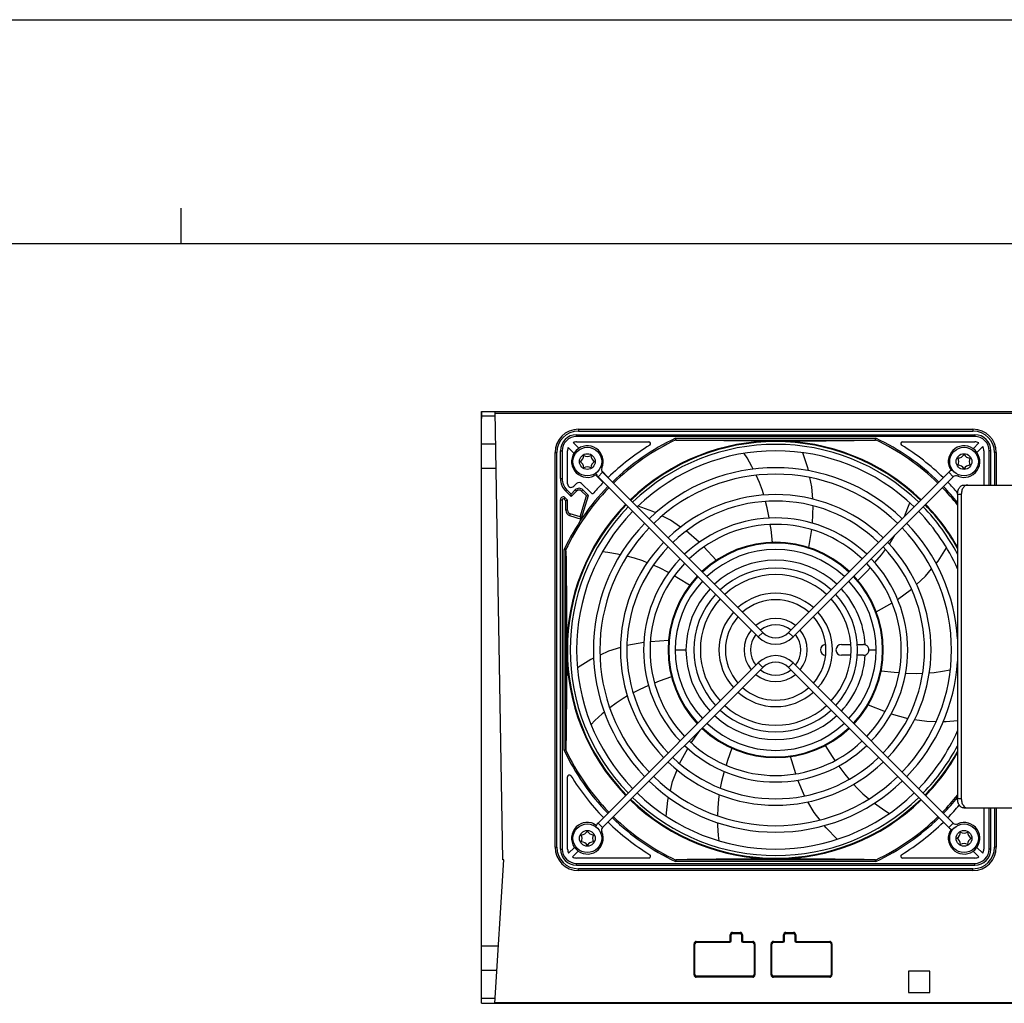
# Model space of a CAD drawing. Extents: x 0 to 420, y 0 to 297.
# Tile 14 of 38: x 121 to 176, y 242 to 297. Entities that reach past the tile are written whole.
import ezdxf

# ---------------------------------------------------------------- set-up
doc = ezdxf.new("R2010")
doc.units = 0
doc.header["$LTSCALE"] = 23.1
doc.layers.get('0').update_dxf_attribs({"linetype": 'CONTINUOUS'})

msp = doc.modelspace()

# ---------------------------------------------------------------- linework, layer by layer
at = {"color": 7, "linetype": 'CONTINUOUS'}
for p, q in [((0, 297), (420, 297)), ((405, 284.5), (15, 284.5)), ((146.739, 275.165), (146.739, 274.765)), ((146.74, 242.165), (146.74, 275.165)), ((146.74, 275.165), (189.67, 275.165)), ((147.93, 250.165), (147.494, 275.165)), ((147.498, 274.89), (146.74, 274.89)), ((152.14, 274.065), (174.14, 274.065)), ((151.857, 273.43), (152.175, 273.112)), ((152.04, 273.865), (174.24, 273.865)), ((152.04, 273.465), (156.069, 273.465)), ((168.713, 273.577), (168.732, 273.662)), ((170.211, 273.465), (174.24, 273.465)), ((174.149, 273.082), (174.474, 273.406)), ((147.525, 273.345), (146.74, 273.345)), ((150.94, 250.865), (150.94, 272.865)), ((151.14, 271.417), (151.14, 272.965)), ((151.54, 271.128), (151.54, 272.965)), ((151.893, 272.829), (151.574, 273.147)), ((174.682, 273.199), (174.357, 272.874)), ((174.74, 272.965), (174.74, 271.055)), ((175.14, 271.055), (175.14, 272.965)), ((175.34, 272.865), (175.34, 271.055)), ((147.549, 271.985), (146.74, 271.985)), ((153.442, 271.846), (153.807, 271.48)), ((153.492, 271.767), (162.419, 262.84)), ((163.861, 262.84), (172.788, 271.767)), ((172.916, 272.027), (172.842, 271.993)), ((153.012, 271.567), (152.978, 271.64)), ((153.524, 271.197), (153.09, 271.632)), ((153.237, 271.513), (162.164, 262.586)), ((164.116, 262.586), (173.043, 271.513)), ((165.027, 271.481), (165.137, 270.959)), ((151.433, 270.71), (151.731, 270.412)), ((152.038, 270.719), (151.731, 270.412)), ((151.881, 270.987), (152.038, 271.143)), ((152.321, 271.143), (152.849, 270.615)), ((152.321, 270.719), (152.589, 270.45)), ((165.137, 270.959), (165.192, 270.275)), ((173.632, 271.055), (176.389, 271.055)), ((151.14, 250.765), (151.14, 270.235)), ((151.413, 270.348), (151.54, 270.221)), ((151.54, 270.221), (151.44, 270.18)), ((151.54, 269.648), (151.54, 270.221)), ((151.731, 270.412), (151.731, 270.554)), ((152.234, 269.288), (152.589, 270.45)), ((152.589, 270.45), (152.702, 270.479)), ((173.277, 270.555), (173.277, 253.555)), ((173.489, 270.555), (173.489, 253.555)), ((165.219, 269.898), (165.173, 268.935)), ((152.234, 269.288), (151.681, 269.456)), ((152.234, 269.288), (152.3, 269.163)), ((158.879, 267.864), (158.156, 268.499)), ((165.131, 268.572), (164.975, 267.577)), ((159.818, 266.861), (159.136, 267.605)), ((172.19, 266.815), (172.668, 267.556)), ((172.082, 266.684), (172.19, 266.815)), ((169.936, 264.683), (170.716, 265.246)), ((168.75, 263.992), (169.626, 264.49)), ((157.162, 262.382), (156.155, 262.313)), ((155.792, 262.274), (154.847, 262.105)), ((166.8, 262.165), (167.329, 262.165)), ((167.689, 262.165), (168.04, 262.165)), ((168.134, 262.149), (168.132, 262.15)), ((168.34, 261.865), (168.338, 261.894)), ((167.329, 261.565), (166.8, 261.565)), ((168.04, 261.565), (167.69, 261.565)), ((168.132, 261.579), (168.133, 261.579)), ((162.164, 261.143), (153.237, 252.216)), ((162.419, 260.889), (153.492, 251.962)), ((172.788, 251.962), (163.861, 260.889)), ((173.043, 252.216), (164.116, 261.143)), ((172.44, 260.673), (172.876, 260.755)), ((173.247, 260.842), (173.277, 260.85)), ((154.243, 258.903), (153.887, 258.64)), ((168.301, 258.804), (169.238, 258.43)), ((169.581, 258.308), (170.509, 258.05)), ((158.435, 256.684), (158.928, 257.398)), ((157.781, 255.529), (158.24, 256.376)), ((164.257, 254.956), (163.965, 255.922)), ((151.54, 250.765), (151.54, 254.794)), ((164.752, 253.724), (164.376, 254.612)), ((159.909, 253.062), (159.891, 252.621)), ((165.286, 252.804), (164.94, 253.397)), ((173.632, 253.055), (176.389, 253.055)), ((174.74, 253.055), (174.74, 250.765)), ((175.14, 250.765), (175.14, 253.055)), ((175.34, 253.055), (175.34, 250.865)), ((165.611, 252.382), (165.286, 252.804)), ((153.012, 252.163), (152.978, 252.089)), ((159.933, 251.527), (159.966, 251.229)), ((172.916, 251.702), (172.842, 251.736)), ((151.598, 250.531), (151.922, 250.855)), ((174.357, 250.856), (174.682, 250.531)), ((152.131, 250.647), (151.806, 250.323)), ((174.474, 250.323), (174.149, 250.647)), ((147.489, 242.165), (147.978, 250.165)), ((147.978, 250.165), (147.93, 250.165)), ((156.069, 250.265), (152.04, 250.265)), ((152.04, 249.865), (174.24, 249.865)), ((157.567, 250.152), (157.548, 250.067)), ((168.732, 250.067), (168.713, 250.152)), ((174.24, 250.265), (170.211, 250.265)), ((174.14, 249.665), (152.14, 249.665)), ((160.66, 245.641), (160.66, 245.989)), ((160.736, 246.065), (161.158, 246.065)), ((161.234, 245.989), (161.234, 245.641)), ((163.634, 245.641), (163.634, 245.989)), ((163.71, 246.065), (164.132, 246.065)), ((164.208, 245.989), (164.208, 245.641)), ((158.64, 243.747), (158.64, 245.489)), ((158.716, 245.565), (160.584, 245.565)), ((161.31, 245.565), (161.858, 245.565)), ((161.934, 245.489), (161.934, 243.747)), ((162.934, 243.747), (162.934, 245.489)), ((163.01, 245.565), (163.558, 245.565)), ((164.284, 245.565), (166.152, 245.565)), ((166.228, 245.489), (166.228, 243.747)), ((147.683, 245.345), (146.74, 245.345)), ((147.6, 243.985), (146.74, 243.985)), ((171.74, 243.965), (170.54, 243.965)), ((170.54, 243.965), (170.54, 242.765)), ((171.74, 242.765), (171.74, 243.965)), ((161.858, 243.671), (158.716, 243.671)), ((166.152, 243.671), (163.01, 243.671)), ((170.54, 242.765), (171.74, 242.765)), ((146.739, 242.165), (146.739, 242.565)), ((147.505, 242.439), (146.74, 242.439)), ((146.74, 242.165), (190.736, 242.165))]:
    msp.add_line(p, q, dxfattribs=at)
at = {"color": 2, "linetype": 'CONTINUOUS'}
msp.add_line((130, 284.5), (130, 286.5), dxfattribs=at)
at = {"color": 9, "linetype": 'CONTINUOUS'}
for p, q in [((147.495, 275.065), (189.72, 275.065)), ((152.14, 274.165), (152.14, 274.065)), ((152.14, 274.165), (174.14, 274.165)), ((174.14, 274.165), (174.14, 274.065)), ((152.04, 273.765), (152.04, 273.865)), ((174.24, 273.765), (152.04, 273.765)), ((157.548, 273.662), (168.732, 273.662)), ((157.608, 273.562), (168.672, 273.562)), ((174.24, 273.865), (174.24, 273.765)), ((150.84, 250.865), (150.84, 272.865)), ((150.84, 272.865), (150.94, 272.865)), ((151.14, 272.965), (151.24, 272.965)), ((151.24, 272.965), (151.24, 271.417)), ((175.04, 271.055), (175.04, 272.965)), ((175.14, 272.965), (175.04, 272.965)), ((175.44, 272.865), (175.34, 272.865)), ((175.44, 272.865), (175.44, 271.055)), ((153.492, 271.767), (153.237, 271.513)), ((153.446, 272.01), (153.372, 272.043)), ((172.788, 271.767), (173.043, 271.513)), ((151.14, 271.417), (151.24, 271.417)), ((173.319, 271.633), (173.287, 271.559)), ((151.433, 270.71), (151.504, 270.781)), ((151.731, 270.554), (151.504, 270.781)), ((151.967, 270.79), (151.731, 270.554)), ((152.038, 270.719), (151.967, 270.79)), ((152.321, 270.719), (152.391, 270.79)), ((152.702, 270.479), (152.391, 270.79)), ((151.14, 270.235), (151.24, 270.235)), ((151.24, 270.235), (151.24, 250.765)), ((151.342, 270.277), (151.413, 270.348)), ((151.342, 270.277), (151.44, 270.18)), ((151.44, 269.648), (151.44, 270.18)), ((152.3, 269.163), (152.702, 270.479)), ((173.277, 270.555), (173.489, 270.555)), ((151.54, 269.648), (151.44, 269.648)), ((151.681, 269.456), (151.652, 269.361)), ((151.652, 269.361), (152.3, 269.163)), ((151.342, 256.273), (151.342, 267.457)), ((151.442, 256.332), (151.442, 267.397)), ((162.419, 262.84), (162.164, 262.586)), ((163.861, 262.84), (164.116, 262.586)), ((157.14, 261.865), (157.18, 261.865)), ((157.54, 261.865), (158.14, 261.865)), ((168.34, 261.865), (168.74, 261.865)), ((169.098, 261.865), (169.14, 261.865)), ((162.419, 260.889), (162.164, 261.143)), ((163.861, 260.889), (164.116, 261.143)), ((173.489, 253.555), (173.277, 253.555)), ((175.04, 250.765), (175.04, 253.055)), ((175.44, 253.055), (175.44, 250.865)), ((153.492, 251.962), (153.237, 252.216)), ((172.788, 251.962), (173.043, 252.216)), ((173.319, 252.096), (173.287, 252.171)), ((153.446, 251.719), (153.372, 251.686)), ((150.84, 250.865), (150.94, 250.865)), ((175.44, 250.865), (175.34, 250.865)), ((151.14, 250.765), (151.24, 250.765)), ((175.14, 250.765), (175.04, 250.765)), ((152.04, 249.865), (152.04, 249.965)), ((152.04, 249.965), (174.24, 249.965)), ((168.732, 250.067), (157.548, 250.067)), ((168.672, 250.167), (157.608, 250.167)), ((174.24, 249.865), (174.24, 249.965)), ((152.14, 249.565), (152.14, 249.665)), ((174.14, 249.565), (152.14, 249.565)), ((174.14, 249.565), (174.14, 249.665)), ((160.61, 245.641), (160.61, 245.989)), ((160.61, 245.989), (160.66, 245.989)), ((160.736, 246.115), (160.736, 246.065)), ((160.736, 246.115), (161.158, 246.115)), ((161.158, 246.115), (161.158, 246.065)), ((161.284, 245.989), (161.234, 245.989)), ((161.284, 245.989), (161.284, 245.641)), ((163.584, 245.989), (163.634, 245.989)), ((163.584, 245.641), (163.584, 245.989)), ((163.71, 246.115), (164.132, 246.115)), ((163.71, 246.115), (163.71, 246.065)), ((164.132, 246.115), (164.132, 246.065)), ((164.258, 245.989), (164.208, 245.989)), ((164.258, 245.989), (164.258, 245.641)), ((158.59, 243.747), (158.59, 245.489)), ((158.59, 245.489), (158.64, 245.489)), ((158.716, 245.615), (158.716, 245.565)), ((158.716, 245.615), (160.584, 245.615)), ((160.584, 245.615), (160.584, 245.565)), ((160.61, 245.641), (160.66, 245.641)), ((161.284, 245.641), (161.234, 245.641)), ((161.31, 245.615), (161.858, 245.615)), ((161.31, 245.615), (161.31, 245.565)), ((161.858, 245.615), (161.858, 245.565)), ((161.984, 245.489), (161.934, 245.489)), ((161.984, 245.489), (161.984, 243.747)), ((162.884, 245.489), (162.934, 245.489)), ((162.884, 243.747), (162.884, 245.489)), ((163.01, 245.615), (163.558, 245.615)), ((163.01, 245.615), (163.01, 245.565)), ((163.558, 245.615), (163.558, 245.565)), ((163.584, 245.641), (163.634, 245.641)), ((164.258, 245.641), (164.208, 245.641)), ((164.284, 245.615), (166.152, 245.615)), ((164.284, 245.615), (164.284, 245.565)), ((166.152, 245.615), (166.152, 245.565)), ((166.278, 245.489), (166.228, 245.489)), ((166.278, 245.489), (166.278, 243.747)), ((158.59, 243.747), (158.64, 243.747)), ((161.984, 243.747), (161.934, 243.747)), ((162.884, 243.747), (162.934, 243.747)), ((166.278, 243.747), (166.228, 243.747)), ((158.716, 243.621), (158.716, 243.671)), ((161.858, 243.621), (158.716, 243.621)), ((161.858, 243.621), (161.858, 243.671)), ((163.01, 243.621), (163.01, 243.671)), ((166.152, 243.621), (163.01, 243.621)), ((166.152, 243.621), (166.152, 243.671)), ((147.492, 242.215), (192.566, 242.215))]:
    msp.add_line(p, q, dxfattribs=at)
at = {"color": 7, "linetype": 'CONTINUOUS'}
for points in [[(157.567, 273.577), (157.555, 273.629), (157.548, 273.662)], [(157.567, 273.577), (157.57, 273.572), (157.575, 273.568), (157.584, 273.565), (157.594, 273.563), (157.608, 273.562)], [(163.14, 273.515), (162.178, 273.516), (161.191, 273.521), (160.252, 273.528), (159.421, 273.537), (158.542, 273.548), (157.608, 273.562)], [(163.14, 273.515), (163.598, 273.515), (164.058, 273.516), (164.522, 273.518), (164.992, 273.52), (165.47, 273.523), (165.959, 273.528), (166.461, 273.532), (166.98, 273.538), (167.519, 273.545), (168.081, 273.553), (168.672, 273.562)], [(168.672, 273.562), (168.685, 273.563), (168.696, 273.565), (168.705, 273.568), (168.71, 273.572), (168.713, 273.577)], [(161.888, 271.944), (161.815, 272.09), (161.545, 272.57), (161.387, 272.821)], [(164.63, 272.863), (164.912, 272.027), (164.947, 271.861)], [(162.478, 270.496), (162.398, 270.75), (162.232, 271.197), (162.057, 271.601)], [(173.277, 270.555), (173.279, 270.611), (173.286, 270.667), (173.297, 270.72), (173.312, 270.772), (173.332, 270.821), (173.355, 270.867), (173.381, 270.909), (173.411, 270.946), (173.443, 270.979), (173.478, 271.006), (173.515, 271.027), (173.553, 271.043), (173.593, 271.052), (173.632, 271.055)], [(173.843, 271.055), (173.803, 271.052), (173.764, 271.043), (173.726, 271.027), (173.69, 271.006), (173.655, 270.979), (173.622, 270.946), (173.593, 270.909), (173.566, 270.867), (173.544, 270.821), (173.524, 270.772), (173.509, 270.72), (173.498, 270.667), (173.492, 270.611), (173.489, 270.555)], [(162.786, 269.214), (162.784, 269.225), (162.672, 269.784), (162.58, 270.143)], [(170.317, 269.296), (170.515, 269.786), (170.613, 270.067)], [(156.453, 269.51), (156.3, 269.586), (155.471, 269.887)], [(157.843, 268.714), (157.275, 269.097), (156.801, 269.335)], [(162.968, 267.862), (162.883, 268.585), (162.841, 268.855)], [(169.476, 267.765), (169.624, 267.984), (169.791, 268.261)], [(151.427, 267.437), (151.405, 267.442), (151.342, 267.457)], [(151.442, 267.397), (151.441, 267.41), (151.44, 267.421), (151.437, 267.429), (151.432, 267.435), (151.427, 267.437)], [(151.442, 267.397), (151.451, 266.806), (151.459, 266.24), (151.466, 265.701), (151.472, 265.189), (151.477, 264.696), (151.481, 264.211), (151.484, 263.731), (151.487, 263.255), (151.489, 262.786), (151.49, 262.322), (151.49, 261.865)], [(154.477, 267.171), (154.319, 267.204), (153.776, 267.292), (153.48, 267.325)], [(168.666, 266.725), (168.673, 266.732), (169.04, 267.169), (169.264, 267.465)], [(155.979, 266.728), (155.731, 266.825), (155.277, 266.973), (154.851, 267.088)], [(157.174, 266.17), (157.164, 266.176), (156.656, 266.436), (156.319, 266.588)], [(167.722, 265.738), (168.234, 266.255), (168.419, 266.457)], [(170.995, 265.504), (171.496, 265.973), (171.833, 266.381)], [(158.344, 265.47), (157.726, 265.854), (157.488, 265.99)], [(151.49, 261.865), (151.488, 260.902), (151.484, 259.915), (151.476, 258.975), (151.468, 258.144), (151.456, 257.267), (151.442, 256.332)], [(154.484, 261.994), (153.828, 261.788), (153.348, 261.567)], [(168.132, 262.15), (168.104, 262.158), (168.073, 262.163), (168.04, 262.165)], [(168.197, 262.12), (168.17, 262.135), (168.134, 262.149)], [(168.26, 262.069), (168.239, 262.089), (168.206, 262.114), (168.197, 262.12)], [(168.3, 262.014), (168.293, 262.025), (168.268, 262.059), (168.26, 262.069)], [(168.33, 261.939), (168.328, 261.949), (168.313, 261.988), (168.3, 262.014)], [(168.32, 261.757), (168.329, 261.783), (168.337, 261.824), (168.34, 261.865)], [(168.338, 261.894), (168.337, 261.907), (168.33, 261.939)], [(152.992, 261.402), (152.838, 261.331), (152.088, 260.872)], [(168.04, 261.565), (168.073, 261.566), (168.104, 261.571), (168.132, 261.579)], [(168.133, 261.579), (168.171, 261.595), (168.176, 261.598)], [(168.176, 261.598), (168.207, 261.616), (168.241, 261.642), (168.27, 261.672), (168.275, 261.679)], [(168.275, 261.679), (168.295, 261.707), (168.314, 261.744), (168.32, 261.757)], [(157.331, 260.363), (156.645, 260.119), (156.39, 260.018)], [(169.025, 260.697), (169.749, 260.62), (170.022, 260.6)], [(170.385, 260.574), (170.395, 260.573), (170.965, 260.559), (171.335, 260.568)], [(171.702, 260.59), (171.967, 260.61), (172.44, 260.673)], [(156.053, 259.884), (156.043, 259.88), (155.523, 259.646), (155.193, 259.476)], [(154.872, 259.298), (154.642, 259.165), (154.243, 258.903)], [(153.592, 258.401), (153.465, 258.298), (153.058, 257.927), (152.848, 257.717)], [(170.882, 257.992), (171.563, 257.893), (172.092, 257.884)], [(172.483, 257.878), (172.653, 257.875), (173.277, 257.938)], [(160.692, 256.387), (160.456, 255.698), (160.376, 255.437)], [(165.897, 256.535), (166.287, 255.921), (166.442, 255.696)], [(151.427, 256.292), (151.376, 256.28), (151.342, 256.273)], [(151.442, 256.332), (151.441, 256.319), (151.44, 256.308), (151.437, 256.3), (151.432, 256.294), (151.427, 256.292)], [(166.647, 255.397), (166.654, 255.387), (166.998, 254.932), (167.236, 254.649)], [(157.268, 254.021), (157.394, 254.537), (157.642, 255.177)], [(160.27, 255.091), (160.267, 255.079), (160.126, 254.526), (160.053, 254.162)], [(167.482, 254.375), (167.663, 254.181), (168.007, 253.85), (168.34, 253.563)], [(157.026, 252.604), (157.134, 253.478), (157.174, 253.642)], [(159.992, 253.8), (159.953, 253.538), (159.909, 253.062)], [(168.643, 253.325), (168.77, 253.226), (169.222, 252.912), (169.476, 252.752)], [(173.632, 253.055), (173.593, 253.058), (173.553, 253.068), (173.515, 253.083), (173.478, 253.105), (173.443, 253.132), (173.411, 253.164), (173.381, 253.202), (173.355, 253.244), (173.332, 253.289), (173.312, 253.338), (173.297, 253.39), (173.286, 253.444), (173.279, 253.499), (173.277, 253.555)], [(173.489, 253.555), (173.492, 253.499), (173.498, 253.444), (173.509, 253.39), (173.524, 253.338), (173.544, 253.289), (173.566, 253.244), (173.593, 253.202), (173.622, 253.164), (173.655, 253.132), (173.69, 253.105), (173.726, 253.083), (173.764, 253.068), (173.803, 253.058), (173.843, 253.055)], [(159.895, 252.237), (159.897, 252.077), (159.933, 251.527)], [(166.568, 251.311), (165.952, 251.94), (165.85, 252.073)], [(157.608, 250.167), (157.594, 250.166), (157.584, 250.164), (157.575, 250.161), (157.57, 250.157), (157.567, 250.152)], [(163.14, 250.215), (162.682, 250.214), (162.222, 250.213), (161.758, 250.211), (161.288, 250.209), (160.809, 250.206), (160.32, 250.202), (159.818, 250.197), (159.3, 250.191), (158.761, 250.184), (158.199, 250.176), (157.608, 250.167)], [(168.672, 250.167), (168.081, 250.176), (167.518, 250.184), (166.979, 250.191), (166.46, 250.197), (165.958, 250.202), (165.469, 250.206), (164.991, 250.209), (164.521, 250.211), (164.057, 250.213), (163.598, 250.214), (163.14, 250.215)], [(168.713, 250.152), (168.71, 250.157), (168.705, 250.161), (168.696, 250.164), (168.685, 250.166), (168.672, 250.167)]]:
    msp.add_lwpolyline(points, dxfattribs=at)
for centre in [(152.64, 272.365), (173.64, 272.365), (152.64, 251.365), (173.64, 251.365)]:
    msp.add_circle(centre, 0.8, dxfattribs=at)
at = {"color": 9, "linetype": 'CONTINUOUS'}
for centre in [(152.64, 272.365), (173.64, 272.365), (152.64, 251.365), (173.64, 251.365)]:
    msp.add_circle(centre, 0.44, dxfattribs=at)
for centre, radius, start, end in [((152.14, 272.865), 1.3, 90, 180), ((174.14, 272.865), 1.3, 0, 90), ((152.04, 272.965), 0.8, 89.998, 180.001), ((163.14, 261.865), 13.056, 115.36, 134.2095), ((163.14, 261.865), 12.971, 115.4453, 134.2032), ((163.14, 261.865), 12.971, 45.7968, 64.5547), ((163.14, 261.865), 13.056, 45.7905, 64.6394), ((174.24, 272.965), 0.8, 359.998, 90.0007), ((152.14, 271.417), 0.9, 179.999, 225), ((163.14, 261.865), 13.056, 135.7905, 154.6395), ((163.14, 261.865), 12.971, 135.7968, 154.5547), ((152.179, 270.578), 0.3, 44.9999, 135.0003), ((163.14, 261.865), 12.971, 38.5898, 44.2032), ((163.14, 261.865), 13.056, 39.0265, 44.2095), ((151.3, 270.235), 0.06, 45, 180.0123), ((151.74, 269.648), 0.3, 179.9998, 253.0005), ((163.14, 261.865), 5, 47.0674, 132.9326), ((163.14, 261.865), 5, 137.0764, 222.9259), ((163.14, 261.865), 5, 3.2745, 42.9348), ((163.14, 261.865), 5, 317.066, 356.7255), ((163.14, 261.865), 5, 227.0685, 312.9346), ((163.14, 261.865), 13.056, 205.3599, 224.2095), ((163.14, 261.865), 12.971, 205.4453, 224.2032), ((163.14, 261.865), 12.971, 315.7968, 321.4102), ((163.14, 261.865), 13.056, 315.7905, 320.9735), ((163.14, 261.865), 13.056, 225.7905, 244.6398), ((163.14, 261.865), 12.971, 225.7968, 244.5547), ((163.14, 261.865), 12.971, 295.4453, 314.2032), ((163.14, 261.865), 13.056, 295.3602, 314.2095), ((152.14, 250.865), 1.3, 180, 270), ((174.14, 250.865), 1.3, 270, 360), ((152.04, 250.765), 0.8, 179.998, 270.0007), ((174.24, 250.765), 0.8, 269.998, 0.0007), ((160.736, 245.989), 0.126, 90, 180), ((161.158, 245.989), 0.126, 0, 90), ((163.71, 245.989), 0.126, 90, 180), ((164.132, 245.989), 0.126, 0, 90), ((158.716, 245.489), 0.126, 90, 180), ((160.584, 245.641), 0.026, 270, 360), ((161.31, 245.641), 0.026, 180, 270), ((161.858, 245.489), 0.126, 0, 90), ((163.01, 245.489), 0.126, 90, 180), ((163.558, 245.641), 0.026, 270, 360), ((164.284, 245.641), 0.026, 180, 270), ((166.152, 245.489), 0.126, 0, 90), ((158.716, 243.747), 0.126, 180, 270), ((161.858, 243.747), 0.126, 270, 360), ((163.01, 243.747), 0.126, 180, 270), ((166.152, 243.747), 0.126, 270, 360)]:
    msp.add_arc(centre, radius, start, end, dxfattribs=at)
at = {"color": 7, "linetype": 'CONTINUOUS'}
for centre, radius, start, end in [((152.14, 272.865), 1.2, 90, 180), ((174.14, 272.865), 1.2, 0, 90), ((152.04, 272.965), 0.9, 90, 180), ((152.04, 272.965), 0.5, 90, 111.4218), ((163.14, 261.865), 11.65, 45.8878, 134.1122), ((163.14, 261.865), 11.613, 45.8884, 134.1116), ((156.069, 273.365), 0.1, 301.5863, 90), ((170.211, 273.365), 0.1, 90, 238.4137), ((174.24, 272.965), 0.9, 0, 90), ((174.24, 272.965), 0.5, 62.0976, 90), ((152.04, 272.965), 0.5, 158.5782, 180), ((152.64, 272.365), 0.881, 336.2811, 295), ((163.14, 261.865), 13.4, 121.5863, 134.1448), ((163.14, 261.865), 11.46, 45.9001, 134.0999), ((163.14, 261.865), 11.1, 45.9293, 134.0707), ((163.14, 261.865), 13.4, 45.7701, 58.4137), ((173.64, 272.365), 0.88, 246.3237, 205), ((174.24, 272.965), 0.5, 0, 27.9024), ((152.04, 272.711), 0.4, 300, 360), ((152.04, 272.018), 0.4, 0, 60), ((152.64, 273.057), 0.4, 240, 300), ((153.24, 272.711), 0.4, 180, 240), ((153.24, 272.018), 0.4, 120, 180), ((173.294, 272.965), 0.4, 270, 330), ((172.947, 272.365), 0.4, 330, 30), ((173.986, 272.965), 0.4, 210, 270), ((174.333, 272.365), 0.4, 150, 210), ((152.64, 271.672), 0.4, 60, 120), ((153.647, 271.922), 0.579, 200.9464, 225), ((153.647, 271.922), 0.219, 156.2811, 225), ((163.14, 261.865), 10.16, 46.0152, 133.9848), ((173.198, 271.357), 0.58, 110.9834, 135), ((173.64, 272.365), 0.86, 204.9748, 214.8452), ((173.294, 271.765), 0.4, 30, 90), ((173.986, 271.765), 0.4, 90, 150), ((152.14, 271.417), 1, 180, 225), ((152.179, 271.002), 0.2, 45, 135), ((163.14, 261.865), 13.4, 135.8552, 139.2028), ((152.64, 272.365), 0.86, 294.9485, 301.5523), ((163.14, 261.865), 9.8, 46.0528, 133.9472), ((163.14, 261.865), 13.4, 40.798, 44.2299), ((173.198, 271.357), 0.22, 66.3237, 135), ((151.74, 271.128), 0.2, 180, 315), ((152.179, 270.578), 0.2, 45, 135), ((152.92, 270.685), 0.1, 225, 319.2028), ((151.3, 270.235), 0.16, 45, 180), ((163.14, 261.865), 8.66, 46.1913, 133.8087), ((163.14, 261.865), 8.3, 46.243, 133.757), ((163.14, 261.865), 11.65, 135.8878, 224.1122), ((163.14, 261.865), 11.613, 135.8882, 224.1118), ((151.74, 269.648), 0.2, 180, 253), ((163.14, 261.865), 11.46, 135.9003, 224.0997), ((163.14, 261.865), 11.1, 135.9294, 224.0706), ((163.14, 261.865), 11.1, 24.0184, 44.0706), ((163.14, 261.865), 11.46, 27.7707, 44.0997), ((163.14, 261.865), 11.613, 29.1817, 44.1118), ((163.14, 261.865), 11.65, 29.4648, 44.1122), ((163.14, 261.865), 7.36, 46.4018, 133.5982), ((163.14, 261.865), 10.16, 136.0152, 223.9848), ((163.14, 261.865), 9.8, 136.0527, 223.9473), ((163.14, 261.865), 7, 46.4739, 133.5261), ((163.14, 261.865), 9.8, 316.0527, 43.9473), ((163.14, 261.865), 10.16, 3.5108, 43.9848), ((163.14, 261.865), 8.66, 136.1914, 223.8086), ((163.14, 261.865), 8.3, 136.243, 223.757), ((163.14, 261.865), 6, 46.726, 133.274), ((163.14, 261.865), 5.96, 46.7315, 133.2685), ((163.14, 261.865), 5.6, 46.842, 133.158), ((163.14, 261.865), 8.3, 316.243, 43.757), ((163.14, 261.865), 8.66, 316.1914, 43.8086), ((163.14, 261.865), 7.36, 136.4019, 223.5981), ((163.14, 261.865), 7.36, 316.4019, 43.5981), ((163.14, 261.865), 7, 136.4741, 223.5259), ((163.14, 261.865), 4.56, 47.2636, 132.7364), ((163.14, 261.865), 7, 316.4741, 43.5259), ((163.14, 261.865), 6, 136.726, 223.274), ((163.14, 261.865), 5.96, 136.7311, 223.2689), ((163.14, 261.865), 5.6, 136.842, 223.158), ((163.14, 261.865), 4.2, 47.4572, 132.5428), ((163.14, 261.865), 5.6, 316.842, 43.158), ((163.14, 261.865), 5.96, 316.7311, 43.2689), ((163.14, 261.865), 6, 316.726, 43.274), ((163.14, 261.865), 4.56, 137.2627, 222.7373), ((163.14, 261.865), 4.2, 137.4572, 222.5428), ((163.14, 261.865), 3.16, 48.2676, 131.7324), ((163.14, 261.865), 2.8, 48.6885, 131.3115), ((163.14, 261.865), 4.2, 317.4572, 42.5428), ((163.14, 261.865), 4.56, 317.2627, 42.7373), ((163.14, 261.865), 3.16, 138.2658, 221.7342), ((163.14, 261.865), 2.8, 138.6885, 221.3115), ((163.14, 261.865), 1.76, 50.8755, 129.1245), ((163.14, 261.865), 2.8, 318.6885, 41.3115), ((163.14, 261.865), 3.16, 318.2658, 41.7342), ((163.14, 261.865), 1.76, 140.8707, 219.1293), ((163.14, 261.865), 1.4, 52.3923, 127.6077), ((163.14, 261.865), 1.76, 320.8707, 39.1293), ((163.14, 261.865), 1.4, 142.3929, 217.6071), ((163.14, 263.562), 1.38, 225, 315), ((163.14, 263.562), 1.02, 225, 315), ((163.14, 261.865), 1.4, 322.3929, 37.6071), ((165.94, 261.865), 0.3, 93.5189, 266.6433), ((166.8, 261.865), 0.3, 90, 270), ((163.14, 260.168), 1.38, 45, 135), ((163.14, 261.865), 1.4, 232.3923, 307.6077), ((163.14, 260.168), 1.02, 45, 135), ((163.14, 261.865), 10.16, 316.0152, 356.3542), ((163.14, 261.865), 1.76, 230.8755, 309.1245), ((163.14, 261.865), 2.8, 228.6885, 311.3115), ((163.14, 261.865), 3.16, 228.2676, 311.7324), ((163.14, 261.865), 4.2, 227.4572, 312.5428), ((163.14, 261.865), 4.56, 227.2636, 312.7364), ((163.14, 261.865), 6, 226.726, 313.274), ((163.14, 261.865), 5.96, 226.7315, 313.2685), ((163.14, 261.865), 5.6, 226.842, 313.158), ((163.14, 261.865), 11.1, 315.9294, 335.9994), ((163.14, 261.865), 7.36, 226.4018, 313.5982), ((163.14, 261.865), 7, 226.4739, 313.5261), ((163.14, 261.865), 11.46, 315.9003, 332.2367), ((163.14, 261.865), 8.3, 226.243, 313.757), ((163.14, 261.865), 11.613, 315.8882, 330.8183), ((163.14, 261.865), 11.65, 315.8878, 330.5352), ((163.14, 261.865), 8.66, 226.1913, 313.8087), ((151.64, 254.794), 0.1, 31.5863, 180), ((163.14, 261.865), 13.4, 211.5863, 224.2299), ((163.14, 261.865), 9.8, 226.0528, 313.9472), ((163.14, 261.865), 10.16, 226.0152, 313.9848), ((163.14, 261.865), 11.46, 225.9001, 314.0999), ((163.14, 261.865), 11.1, 225.9293, 314.0707), ((163.14, 261.865), 11.65, 225.8878, 314.1122), ((163.14, 261.865), 11.613, 225.8884, 314.1116), ((163.14, 261.865), 13.4, 315.7701, 319.7925), ((152.64, 251.365), 0.881, 65, 23.7189), ((152.64, 251.365), 0.86, 55.15, 65.0037), ((153.647, 251.807), 0.579, 135, 159.0537), ((153.647, 251.807), 0.219, 135, 203.7189), ((163.14, 261.865), 13.4, 225.7701, 238.4137), ((163.14, 261.865), 13.4, 301.5863, 314.2299), ((173.64, 251.365), 0.88, 155, 113.6763), ((173.198, 252.372), 0.58, 225, 249.0168), ((173.198, 252.372), 0.22, 225, 293.6763), ((152.294, 251.965), 0.4, 270, 330), ((151.947, 251.365), 0.4, 330, 30), ((152.986, 251.965), 0.4, 210, 270), ((153.333, 251.365), 0.4, 150, 210), ((173.64, 251.365), 0.86, 145.1548, 155.0252), ((173.04, 251.711), 0.4, 300, 360), ((173.64, 252.057), 0.4, 240, 300), ((174.24, 251.711), 0.4, 180, 240), ((152.14, 250.865), 1.2, 180, 270), ((152.294, 250.765), 0.4, 30, 90), ((152.986, 250.765), 0.4, 90, 150), ((173.04, 251.018), 0.4, 0, 60), ((173.64, 250.672), 0.4, 60, 120), ((174.24, 251.018), 0.4, 120, 180), ((174.14, 250.865), 1.2, 270, 360), ((152.04, 250.765), 0.9, 180, 270), ((152.04, 250.765), 0.5, 180, 207.9024), ((152.04, 250.765), 0.5, 242.0976, 270), ((156.069, 250.365), 0.1, 270, 58.4137), ((170.211, 250.365), 0.1, 121.5863, 270), ((174.24, 250.765), 0.9, 270, 360), ((174.24, 250.765), 0.5, 270, 297.9024), ((174.24, 250.765), 0.5, 332.0976, 360), ((160.736, 245.989), 0.076, 90, 180), ((161.158, 245.989), 0.076, 0, 90), ((163.71, 245.989), 0.076, 90, 180), ((164.132, 245.989), 0.076, 0, 90), ((158.716, 245.489), 0.076, 90, 180), ((160.584, 245.641), 0.076, 270, 360), ((161.31, 245.641), 0.076, 180, 270), ((161.858, 245.489), 0.076, 0, 90), ((163.01, 245.489), 0.076, 90, 180), ((163.558, 245.641), 0.076, 270, 360), ((164.284, 245.641), 0.076, 180, 270), ((166.152, 245.489), 0.076, 0, 90), ((158.716, 243.747), 0.076, 180, 270), ((161.858, 243.747), 0.076, 270, 360), ((163.01, 243.747), 0.076, 180, 270), ((166.152, 243.747), 0.076, 270, 360)]:
    msp.add_arc(centre, radius, start, end, dxfattribs=at)

doc.saveas('drawing.dxf')
